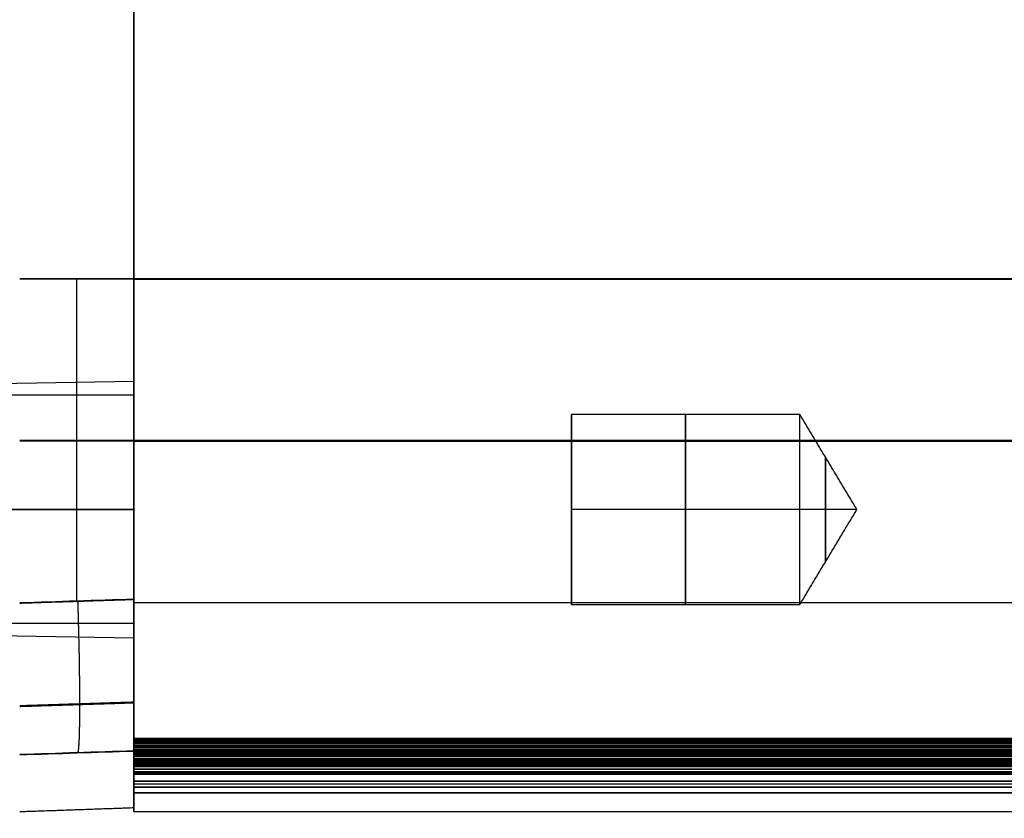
# Model space of a CAD drawing. Header units: millimetres. Extents: x 0 to 290, y -65 to 65.
# Tile 3 of 256: x 75 to 101, y -65 to -44. Entities that reach past the tile are written whole.
import ezdxf

# ---------------------------------------------------------------- set-up
doc = ezdxf.new("R2010")
doc.units = ezdxf.units.MM
doc.layers.add('Layer 01', color=18, linetype='Continuous', true_color=0x000000)

# ---------------------------------------------------------------- blocks, each defined once
blk = doc.blocks.new('Block 01')
at = {"layer": 'Layer 01'}
for p, q in [((76.5, -59.464, 42.367), (76.5, -50.989, 42.367)), ((76.5, -59.451, -42.528), (76.5, -50.989, -42.528)), ((203.5, -50.989, -42.581), (78, -50.989, -42.581)), ((78, -51.096, -42.476), (78, -51.096, -42.581)), ((78, -51.101, 42.419), (78, -51.101, 42.315)), ((71.1, -53.803, -37), (78, -53.682, -37)), ((78, -54.053, -37), (78, -53.682, -37)), ((78, -54.053, -37), (69.5, -54.053, -37)), ((89.5, -59.553, -37), (89.5, -54.553, -37)), ((78, -55.244, -42.476), (75, -55.244, -42.581)), ((75, -55.251, 42.419), (78, -55.251, 42.315)), ((203.5, -55.243, -42.581), (78, -55.243, -42.581)), ((78, -55.26, 42.419), (203.5, -55.26, 42.419)), ((78, -57.053, -33.63), (78, -57.053, -34)), ((78, -57.053, -40), (78, -57.053, -40.37)), ((95.5, -57.053, -34.5), (89.5, -57.053, -34.5)), ((95.5, -57.053, -39.5), (89.5, -57.053, -39.5)), ((89.5, -57.053, -34.5), (89.5, -57.053, -39.5)), ((97.002, -57.053, -37), (95.5, -57.053, -34.5)), ((97.002, -57.053, -37), (95.5, -57.053, -39.5)), ((78, -60.053, -37), (69.5, -60.053, -37)), ((78, -60.423, -37), (78, -60.053, -37)), ((71.1, -60.303, -37), (78, -60.423, -37)), ((78, -63.997, -29.948), (78, -63.101, -29.948)), ((78, -63.997, 29.948), (78, -63.101, 29.948)), ((78, -64.322, 23.943), (78, -63.425, 23.943)), ((78, -64.321, -23.944), (78, -63.425, -23.944)), ((78, -63.427, -23.901), (203.5, -63.427, -23.901)), ((78, -63.427, 23.901), (203.5, -63.427, 23.901)), ((78, -63.569, -28.929), (78, -63.569, -30.927)), ((78, -63.57, 30.927), (78, -63.57, 28.93)), ((203.5, -63.662, -28.925), (78, -63.662, -28.925)), ((78, -63.672, 28.925), (203.5, -63.672, 28.925)), ((78, -63.888, 24.925), (78, -63.888, 22.928)), ((78, -63.888, -22.929), (78, -63.888, -24.925)), ((78, -63.979, -22.925), (203.5, -63.979, -22.925)), ((203.5, -63.996, 22.924), (78, -63.996, 22.924)), ((203.5, -64.011, 31.423), (78, -64.011, 31.423)), ((78, -64.273, -26.946), (78, -64.168, -26.946)), ((78, -64.273, 26.946), (78, -64.168, 26.946)), ((78, -64.214, -26.087), (78, -64.214, -28.023)), ((78, -64.214, 28.023), (78, -64.214, 26.087)), ((203.5, -64.353, -25.424), (78, -64.353, -25.424)), ((203.5, -64.353, 25.424), (78, -64.353, 25.424)), ((78, -65, -0.001), (78, -64.895, -0.001)), ((78, -64.941, 7.682), (78, -64.941, -7.682))]:
    blk.add_line(p, q, dxfattribs=at)
at = {"layer": 'Layer 01', "extrusion": (-1, -3.30302e-15, 3.30302e-15)}
blk.add_arc((50.989, 50.919, -78), 8.605, 180, 270, dxfattribs=at)
at = {"layer": 'Layer 01', "extrusion": (-1, -4.95453e-15, -3.30302e-15)}
blk.add_arc((50.989, -51.081, -78), 8.605, 90, 180, dxfattribs=at)
at = {"layer": 'Layer 01', "extrusion": (1, 0, 0)}
for centre, radius, start, end in [((-50.989, -51.081, 78), 8.5, 0, 90), ((-51.011, 50.919, 78), 8.5, 270, 0), ((-57.053, -37, 95.5), 2.5, 180, 0), ((-59.497, -38.581, 78), 4, 184.4612, 270), ((-59.51, 38.419, 78), 4, 90, 175.5575), ((-63.633, -29.425, 78), 0.5, 3.3772, 90), ((435, 0, 78), 500, 183.6068, 184.46116), ((435, 0, 78), 500, 175.5575, 176.3932), ((435, 0, 78), 500, 182.91756, 183.26229), ((435, 0.002, 78), 500, 176.73799, 177.08271), ((435, 0, 78), 500, 177.42702, 182.57316)]:
    blk.add_arc(centre, radius, start, end, dxfattribs=at)
at = {"layer": 'Layer 01', "extrusion": (-1, -9.55455e-33, -2.10816e-15)}
blk.add_arc((57.053, -37, -78), 3.37, 90, 270, dxfattribs=at)
at = {"layer": 'Layer 01', "extrusion": (-1, 0, 0)}
for centre, radius, start, end in [((57.053, -37, -78), 3, 90, 270), ((57.053, -37, -92.5), 2.5, 0, 180), ((57.053, -37, -92.5), 2.5, 180, 0), ((57.053, -37, -95.5), 2.5, 0, 180), ((57.053, -37, -96.176), 1.375, 0, 180), ((57.053, -37, -96.176), 1.375, 180, 0), ((57.053, -37, -78), 3, 270, 90), ((-435, 0, -78), 499, 356.5079, 356.62282), ((-435, 0, -78), 499, 3.37718, 3.4921), ((63.511, 31.423, -78), 0.5, 273.4103, 325.8152), ((63.691, -28.425, -78), 0.5, 270, 318.9492), ((63.691, 28.425, -78), 0.5, 41.055, 90), ((63.853, -25.424, -78), 0.5, 34.8712, 87.6703), ((63.853, 25.424, -78), 0.5, 272.3745, 325.1277), ((63.511, 31.423, -78), 0.5, 325.8152, 3.6068), ((63.996, -22.425, -78), 0.5, 270.0151, 319.638), ((63.996, 22.424, -78), 0.5, 40.3641, 90.0989), ((-435, 0, -78), 499.895, 356.70261, 357.11757), ((-435, 0, -78), 499.895, 2.88246, 3.29742), ((63.691, -28.425, -78), 0.5, 318.9492, 356.7377), ((63.691, 28.425, -78), 0.5, 3.262, 41.055), ((63.853, -25.424, -78), 0.5, 357.0824, 34.8712), ((63.853, 25.424, -78), 0.5, 325.1277, 2.9173), ((-435, 0, -78), 499.895, 357.39174, 360), ((-435, 0, -78), 499.895, 0, 2.60811), ((63.996, -22.425, -78), 0.5, 319.638, 357.4268), ((63.996, 22.424, -78), 0.5, 2.573, 40.3641)]:
    blk.add_arc(centre, radius, start, end, dxfattribs=at)
at = {"layer": 'Layer 01', "extrusion": (1, 2.84217e-15, 0)}
blk.add_arc((-57.053, -37, 89.5), 2.5, 0, 180, dxfattribs=at)
at = {"layer": 'Layer 01', "extrusion": (1, -2.84217e-15, 0)}
blk.add_arc((-57.053, -37, 89.5), 2.5, 180, 0, dxfattribs=at)
at = {"layer": 'Layer 01', "extrusion": (-1, -9.55455e-33, 2.10816e-15)}
blk.add_arc((57.053, -37, -78), 3.37, 270, 90, dxfattribs=at)
at = {"layer": 'Layer 01', "extrusion": (-1, -4.75432e-11, -2.9601e-12)}
blk.add_arc((-435, 0, -78), 499.895, 355.54979, 356.42833, dxfattribs=at)
at = {"layer": 'Layer 01', "extrusion": (-1, -5.11418e-11, 3.19218e-12)}
blk.add_arc((-435, 0, -78), 499.895, 3.5717, 4.43158, dxfattribs=at)
at = {"layer": 'Layer 01', "extrusion": (-1, 9.91589e-12, 5.95109e-13)}
blk.add_arc((-435, 0, -78), 499.895, 356.42833, 356.70261, dxfattribs=at)
at = {"layer": 'Layer 01', "extrusion": (1, -9.90846e-12, 5.94668e-13)}
blk.add_arc((435, 0, 78), 499.895, 176.4283, 176.70258, dxfattribs=at)
at = {"layer": 'Layer 01', "extrusion": (-1, 9.92233e-12, 4.75796e-13)}
blk.add_arc((-435, 0, -78), 499.895, 357.11757, 357.39174, dxfattribs=at)
at = {"layer": 'Layer 01', "extrusion": (1, -9.90763e-12, 4.7508e-13)}
blk.add_arc((435, 0, 78), 499.895, 177.11754, 177.39189, dxfattribs=at)
at = {"layer": 'Layer 01'}
for points, degree in [([(78, -50.989, 42.315), (76.5, -50.989, 42.367), (75, -50.989, 42.419)], 2), ([(75, -50.989, -42.581), (76.5, -50.989, -42.528), (78, -50.989, -42.476)], 2), ([(78, -59.415, 42.315), (78, -55.202, 42.315), (78, -50.989, 42.315)], 2), ([(78, -50.989, -42.476), (78, -55.196, -42.476), (78, -59.403, -42.476)], 2), ([(78, -50.989, -42.581), (78, -55.243, -42.581), (78, -59.497, -42.581)], 2), ([(203.5, -50.989, -42.581), (140.75, -50.989, -42.581), (78, -50.989, -42.581)], 2), ([(203.5, -51.011, 42.419), (140.75, -51.011, 42.419), (78, -51.011, 42.419)], 2), ([(78, -59.51, 42.419), (78, -55.26, 42.419), (78, -51.011, 42.419)], 2), ([(95.5, -54.553, -37), (92.5, -54.553, -37), (89.5, -54.553, -37)], 2), ([(97.002, -57.053, -37), (96.251, -55.803, -37), (95.5, -54.553, -37)], 2), ([(78, -57.053, -40), (73.75, -57.053, -40), (69.5, -57.053, -40)], 2), ([(69.5, -57.053, -34), (73.75, -57.053, -34), (78, -57.053, -34)], 2), ([(78, -57.053, -33.63), (74.55, -57.053, -33.69), (71.1, -57.053, -33.75)], 2), ([(71.1, -57.053, -40.25), (74.55, -57.053, -40.31), (78, -57.053, -40.37)], 2), ([(95.5, -59.553, -37), (96.251, -58.303, -37), (97.002, -57.053, -37)], 2), ([(75, -59.512, 42.419), (76.5, -59.464, 42.367), (78, -59.415, 42.315)], 2), ([(78, -59.497, -42.581), (140.75, -59.497, -42.581), (203.5, -59.497, -42.581)], 2), ([(203.5, -59.51, 42.419), (140.75, -59.51, 42.419), (78, -59.51, 42.419)], 2), ([(89.5, -59.553, -37), (92.5, -59.553, -37), (95.5, -59.553, -37)], 2), ([(78, -63.073, -30.395), (140.75, -63.073, -30.395), (203.5, -63.073, -30.395)], 2), ([(203.5, -63.073, 30.395), (140.75, -63.073, 30.395), (78, -63.073, 30.395)], 2), ([(203.5, -63.074, 30.467), (140.75, -63.074, 30.467), (78, -63.074, 30.467)], 2), ([(203.5, -63.085, 30.538), (140.75, -63.085, 30.538), (78, -63.085, 30.538)], 2), ([(203.5, -63.096, -30.577), (140.75, -63.096, -30.577), (78, -63.096, -30.577)], 2), ([(203.5, -63.104, -29.895), (140.75, -63.104, -29.895), (78, -63.104, -29.895)], 2), ([(203.5, -63.104, 29.895), (140.75, -63.104, 29.895), (78, -63.104, 29.895)], 2), ([(203.5, -63.107, 30.606), (140.75, -63.107, 30.606), (78, -63.107, 30.606)], 2), ([(203.5, -63.133, -29.396), (140.75, -63.133, -29.396), (78, -63.133, -29.396)], 2), ([(78, -63.133, 29.396), (140.75, -63.133, 29.396), (203.5, -63.133, 29.396)], 2), ([(75, -63.485, -38.894), (76, -63.453, -38.859), (77, -63.42, -38.824), (78, -63.388, -38.788)], 3), ([(203.5, -63.136, 30.669), (140.75, -63.136, 30.669), (78, -63.136, 30.669)], 2), ([(203.5, -63.173, 30.725), (140.75, -63.173, 30.725), (78, -63.173, 30.725)], 2), ([(203.5, -63.195, -30.753), (140.75, -63.195, -30.753), (78, -63.195, -30.753)], 2), ([(203.5, -63.214, 30.774), (140.75, -63.214, 30.774), (78, -63.214, 30.774)], 2), ([(203.5, -63.259, 30.814), (140.75, -63.259, 30.814), (78, -63.259, 30.814)], 2), ([(203.5, -63.291, 29.063), (140.75, -63.291, 29.063), (78, -63.291, 29.063)], 2), ([(203.5, -63.304, 30.847), (140.75, -63.304, 30.847), (78, -63.304, 30.847)], 2), ([(203.5, -63.348, 30.872), (140.75, -63.348, 30.872), (78, -63.348, 30.872)], 2), ([(203.5, -63.357, -30.876), (140.75, -63.357, -30.876), (78, -63.357, -30.876)], 2), ([(203.5, -63.391, 30.891), (140.75, -63.391, 30.891), (78, -63.391, 30.891)], 2), ([(78, -63.403, -24.401), (140.75, -63.403, -24.401), (203.5, -63.403, -24.401)], 2), ([(78, -63.403, -24.401), (78, -63.427, -23.901), (78, -63.451, -23.402)], 2), ([(78, -63.403, 24.401), (140.75, -63.403, 24.401), (203.5, -63.403, 24.401)], 2), ([(78, -63.451, 23.402), (78, -63.427, 23.901), (78, -63.403, 24.401)], 2), ([(203.5, -63.415, 28.977), (140.75, -63.415, 28.977), (78, -63.415, 28.977)], 2), ([(203.5, -63.431, 30.905), (140.75, -63.431, 30.905), (78, -63.431, 30.905)], 2), ([(203.5, -63.432, -24.594), (140.75, -63.432, -24.594), (78, -63.432, -24.594)], 2), ([(203.5, -63.432, 24.594), (140.75, -63.432, 24.594), (78, -63.432, 24.594)], 2), ([(78, -63.451, -23.402), (140.75, -63.451, -23.402), (203.5, -63.451, -23.402)], 2), ([(78, -63.451, 23.402), (140.75, -63.451, 23.402), (203.5, -63.451, 23.402)], 2), ([(203.5, -63.468, 30.914), (140.75, -63.468, 30.914), (78, -63.468, 30.914)], 2), ([(78, -63.485, -38.892), (140.75, -63.485, -38.892), (203.5, -63.485, -38.892)], 2), ([(203.5, -63.493, -23.222), (140.75, -63.493, -23.222), (78, -63.493, -23.222)], 2), ([(78, -63.498, 38.729), (140.75, -63.498, 38.729), (203.5, -63.498, 38.729)], 2), ([(203.5, -63.501, 30.92), (140.75, -63.501, 30.92), (78, -63.501, 30.92)], 2), ([(203.5, -63.531, 30.923), (140.75, -63.531, 30.923), (78, -63.531, 30.923)], 2), ([(203.5, -63.532, -24.761), (140.75, -63.532, -24.761), (78, -63.532, -24.761)], 2), ([(203.5, -63.532, 24.761), (140.75, -63.532, 24.761), (78, -63.532, 24.761)], 2), ([(78, -63.54, 30.924), (140.75, -63.54, 30.924), (203.5, -63.54, 30.924)], 2), ([(78, -63.542, -30.924), (140.75, -63.542, -30.924), (203.5, -63.542, -30.924)], 2), ([(203.5, -63.601, -30.931), (140.75, -63.601, -30.931), (78, -63.601, -30.931)], 2), ([(203.5, -63.606, 23.064), (140.75, -63.606, 23.064), (78, -63.606, 23.064)], 2), ([(203.5, -63.609, -23.06), (140.75, -63.609, -23.06), (78, -63.609, -23.06)], 2), ([(78, -63.633, -28.925), (78, -63.662, -28.925), (78, -63.691, -28.925)], 2), ([(78, -63.633, -28.925), (140.75, -63.633, -28.925), (203.5, -63.633, -28.925)], 2), ([(78, -63.691, 28.925), (78, -63.672, 28.925), (78, -63.653, 28.925)], 2), ([(78, -63.653, 28.925), (140.75, -63.653, 28.925), (203.5, -63.653, 28.925)], 2), ([(203.5, -63.653, -30.944), (140.75, -63.653, -30.944), (78, -63.653, -30.944)], 2), ([(203.5, -63.69, -24.877), (140.75, -63.69, -24.877), (78, -63.69, -24.877)], 2), ([(203.5, -63.69, 24.877), (140.75, -63.69, 24.877), (78, -63.69, 24.877)], 2), ([(78, -63.691, -28.925), (140.75, -63.691, -28.925), (203.5, -63.691, -28.925)], 2), ([(203.5, -63.691, 28.925), (140.75, -63.691, 28.925), (78, -63.691, 28.925)], 2), ([(203.5, -63.696, -30.959), (140.75, -63.696, -30.959), (78, -63.696, -30.959)], 2), ([(203.5, -63.73, -30.974), (140.75, -63.73, -30.974), (78, -63.73, -30.974)], 2), ([(203.5, -63.761, -35.174), (140.75, -63.761, -35.174), (78, -63.761, -35.174)], 2), ([(203.5, -63.767, 35.093), (140.75, -63.767, 35.093), (78, -63.767, 35.093)], 2), ([(203.5, -63.779, -22.955), (140.75, -63.779, -22.955), (78, -63.779, -22.955)], 2), ([(203.5, -63.819, -31.029), (140.75, -63.819, -31.029), (78, -63.819, -31.029)], 2), ([(203.5, -63.873, -24.924), (140.75, -63.873, -24.924), (78, -63.873, -24.924)], 2), ([(78, -63.873, 24.924), (140.75, -63.873, 24.924), (203.5, -63.873, 24.924)], 2), ([(203.5, -63.886, -31.092), (140.75, -63.886, -31.092), (78, -63.886, -31.092)], 2), ([(203.5, -63.945, -31.176), (140.75, -63.945, -31.176), (78, -63.945, -31.176)], 2), ([(78, -63.962, -22.925), (140.75, -63.962, -22.925), (203.5, -63.962, -22.925)], 2), ([(78, -63.962, -22.925), (78, -63.979, -22.925), (78, -63.996, -22.925)], 2), ([(78, -63.962, 22.923), (140.75, -63.962, 22.923), (203.5, -63.962, 22.923)], 2), ([(203.5, -63.979, 22.923), (140.75, -63.979, 22.923), (78, -63.979, 22.923)], 2), ([(203.5, -63.984, -31.261), (140.75, -63.984, -31.261), (78, -63.984, -31.261)], 2), ([(78, -63.996, -22.925), (140.75, -63.996, -22.925), (203.5, -63.996, -22.925)], 2), ([(203.5, -63.996, 22.924), (140.75, -63.996, 22.924), (78, -63.996, 22.924)], 2), ([(203.5, -64.006, -31.358), (140.75, -64.006, -31.358), (78, -64.006, -31.358)], 2), ([(203.5, -64.01, -31.455), (140.75, -64.01, -31.455), (78, -64.01, -31.455)], 2), ([(78, -64.01, 31.454), (140.75, -64.01, 31.454), (203.5, -64.01, 31.454)], 2), ([(78, -64.19, -28.453), (140.75, -64.19, -28.453), (203.5, -64.19, -28.453)], 2), ([(203.5, -64.19, 28.453), (140.75, -64.19, 28.453), (78, -64.19, 28.453)], 2), ([(203.5, -64.273, -26.952), (140.75, -64.273, -26.952), (78, -64.273, -26.952)], 2), ([(203.5, -64.273, 26.952), (140.75, -64.273, 26.952), (78, -64.273, 26.952)], 2), ([(203.5, -64.352, -25.45), (140.75, -64.352, -25.45), (78, -64.352, -25.45)], 2), ([(78, -64.352, 25.45), (140.75, -64.352, 25.45), (203.5, -64.352, 25.45)], 2), ([(203.5, -64.496, 22.446), (140.75, -64.496, 22.446), (78, -64.496, 22.446)], 2), ([(78, -64.496, -22.448), (140.75, -64.496, -22.448), (203.5, -64.496, -22.448)], 2), ([(78, -64.895, 0), (76.5, -64.948, 0), (75, -65, 0)], 2), ([(203.5, -65, -0.001), (140.75, -65, -0.001), (78, -65, -0.001)], 2)]:
    blk.add_open_spline(points, degree=degree, dxfattribs=at)
at = {"layer": 'Layer 01', "extrusion": (0.034899, -1.83585e-08, -0.999391)}
blk.add_open_spline([(75, -59.5, -42.581), (76, -59.467, -42.546), (77, -59.435, -42.511), (78, -59.403, -42.476)], degree=3, dxfattribs=at)
at = {"layer": 'Layer 01', "extrusion": (-0.99887, -0.032269, -0.034881)}
blk.add_rational_spline([(76.531, -63.436, -38.84), (76.65, -63.144, -42.523), (76.531, -59.45, -42.527)], [1.00000051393, 0.734442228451, 1.00000000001], degree=2, dxfattribs=at)
at = {"layer": 'Layer 01', "extrusion": (0.99887, 0.032279, -0.034881)}
blk.add_rational_spline([(76.531, -63.448, 38.678), (76.65, -63.158, 42.362), (76.531, -59.463, 42.366)], [1, 0.734332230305, 1.00000001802], degree=2, dxfattribs=at)
at = {"layer": 'Layer 01'}
for points, knots in [([(78, -59.403, -42.476), (78, -59.654, -42.476), (78, -59.9, -42.452), (78, -60.387, -42.361), (78, -60.628, -42.292), (78, -61.093, -42.11), (78, -61.314, -41.998), (78, -61.734, -41.736), (78, -61.934, -41.582), (78, -62.299, -41.245), (78, -62.465, -41.061), (78, -62.761, -40.662), (78, -62.892, -40.446), (78, -63.108, -40), (78, -63.195, -39.768), (78, -63.325, -39.287), (78, -63.369, -39.039), (78, -63.388, -38.788)], [-5.977768, -5.977768, -5.977768, -5.977768, -5.230547, -5.230547, -4.483326, -4.483326, -3.736105, -3.736105, -2.988884, -2.988884, -2.241663, -2.241663, -1.494442, -1.494442, -0.747221, -0.747221, 0, 0, 0, 0]), ([(78, -63.401, 38.626), (78, -63.381, 38.876), (78, -63.339, 39.121), (78, -63.21, 39.598), (78, -63.122, 39.834), (78, -62.905, 40.283), (78, -62.777, 40.495), (78, -62.482, 40.893), (78, -62.314, 41.082), (78, -61.949, 41.419), (78, -61.753, 41.57), (78, -61.332, 41.834), (78, -61.106, 41.948), (78, -60.645, 42.129), (78, -60.407, 42.198), (78, -59.917, 42.291), (78, -59.666, 42.315), (78, -59.415, 42.315)], [-5.979075, -5.979075, -5.979075, -5.979075, -5.23169, -5.23169, -4.484306, -4.484306, -3.736922, -3.736922, -2.989537, -2.989537, -2.242153, -2.242153, -1.494769, -1.494769, -0.747384, -0.747384, 0, 0, 0, 0])]:
    blk.add_open_spline(points, degree=3, knots=knots, dxfattribs=at)
at = {"layer": 'Layer 01', "extrusion": (0.034756, 0.007185, -0.99937)}
blk.add_rational_spline([(78, -62.118, -41.413), (77, -62.15, -41.448), (76, -62.182, -41.483), (75, -62.214, -41.518)], [0.86720558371, 0.867216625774, 0.867227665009, 0.867238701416], degree=3, dxfattribs=at)
at = {"layer": 'Layer 01', "extrusion": (-0.034756, -0.007184, -0.99937)}
blk.add_rational_spline([(75, -62.227, 41.356), (76, -62.195, 41.321), (77, -62.163, 41.286), (78, -62.131, 41.251)], [0.867183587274, 0.867172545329, 0.867161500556, 0.867150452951], degree=3, dxfattribs=at)
at = {"layer": 'Layer 01', "extrusion": (-1, 0, 0)}
for points, degree, knots in [([(78, -63.542, -30.924), (78, -63.481, -30.92), (78, -63.417, -30.905), (78, -63.296, -30.847), (78, -63.24, -30.805), (78, -63.15, -30.7), (78, -63.116, -30.639), (78, -63.076, -30.515), (78, -63.07, -30.455), (78, -63.073, -30.395)], 3, [-0.7899437, -0.7899437, -0.7899437, -0.7899437, -0.5924577, -0.5924577, -0.3949718, -0.3949718, -0.1974859, -0.1974859, 0, 0, 0, 0]), ([(78, -63.073, 30.395), (78, -63.073, 30.419), (78, -63.072, 30.467), (78, -63.084, 30.538), (78, -63.105, 30.606), (78, -63.134, 30.669), (78, -63.171, 30.725), (78, -63.212, 30.774), (78, -63.257, 30.814), (78, -63.302, 30.847), (78, -63.347, 30.872), (78, -63.389, 30.891), (78, -63.43, 30.905), (78, -63.467, 30.914), (78, -63.5, 30.92), (78, -63.524, 30.923), (78, -63.537, 30.924), (78, -63.54, 30.924)], 3, [-0.7850645, -0.7850645, -0.7850645, -0.7850645, -0.7127969, -0.6403745, -0.5687829, -0.4989698, -0.4317823, -0.3679211, -0.3079166, -0.2521264, -0.2007504, -0.153856, -0.1114081, -0.0732983, -0.039371, -0.0094449, 0, 0, 0, 0]), ([(78, -63.653, 28.925), (78, -63.517, 28.925), (78, -63.415, 28.977), (78, -63.347, 29.012), (78, -63.291, 29.063), (78, -63.144, 29.201), (78, -63.133, 29.396)], 2, [0, 0, 0, 0.2505012, 0.2505012, 0.4032536, 0.4032536, 0.7997505, 0.7997505, 0.7997505]), ([(78, -63.873, -24.924), (78, -63.781, -24.921), (78, -63.69, -24.877), (78, -63.597, -24.833), (78, -63.532, -24.761), (78, -63.465, -24.685), (78, -63.432, -24.594), (78, -63.398, -24.501), (78, -63.403, -24.401)], 2, [0, 0, 0, 0.1930557, 0.1930557, 0.3924533, 0.3924533, 0.5914128, 0.5914128, 0.7907428, 0.7907428, 0.7907428]), ([(78, -63.962, 22.923), (78, -63.753, 22.923), (78, -63.606, 23.064), (78, -63.46, 23.204), (78, -63.451, 23.402)], 2, [-0.8122461, -0.8122461, -0.8122461, -0.3996008, -0.3996008, 0, 0, 0])]:
    blk.add_open_spline(points, degree=degree, knots=knots, dxfattribs=at)
at = {"layer": 'Layer 01', "extrusion": (-0.034599, -0.017186, -0.999253)}
blk.add_open_spline([(75, -63.498, 38.732), (76, -63.465, 38.696), (77, -63.433, 38.661), (78, -63.401, 38.626)], degree=3, dxfattribs=at)
at = {"layer": 'Layer 01', "extrusion": (-1, -3.27286e-14, -5.64925e-14)}
blk.add_open_spline([(78, -63.403, 24.401), (78, -63.398, 24.503), (78, -63.432, 24.594), (78, -63.467, 24.689), (78, -63.532, 24.761), (78, -63.6, 24.836), (78, -63.69, 24.877), (78, -63.783, 24.921), (78, -63.873, 24.924)], degree=2, knots=[0, 0, 0, 0.1995101, 0.1995101, 0.3984734, 0.3984734, 0.5978738, 0.5978738, 0.7911107, 0.7911107, 0.7911107], dxfattribs=at)
at = {"layer": 'Layer 01', "extrusion": (1, 0, 0)}
for points, knots in [([(78, -63.451, -23.402), (78, -63.454, -23.344), (78, -63.467, -23.282), (78, -63.52, -23.163), (78, -63.559, -23.106), (78, -63.658, -23.014), (78, -63.718, -22.978), (78, -63.84, -22.933), (78, -63.904, -22.924), (78, -63.962, -22.925)], [-0.7783499, -0.7783499, -0.7783499, -0.7783499, -0.5837624, -0.5837624, -0.3891749, -0.3891749, -0.1945875, -0.1945875, 0, 0, 0, 0]), ([(78, -63.924, -31.142), (78, -63.912, -31.125), (78, -63.881, -31.084), (78, -63.817, -31.024), (78, -63.751, -30.983), (78, -63.694, -30.957), (78, -63.651, -30.942), (78, -63.599, -30.93), (78, -63.562, -30.926), (78, -63.542, -30.924)], [-0.4572637, -0.4572637, -0.4572637, -0.4572637, -0.3939837, -0.3015497, -0.1971091, -0.1595865, -0.1138202, -0.0603513, 0, 0, 0, 0]), ([(78, -64.01, -31.455), (78, -64.01, -31.422), (78, -64.01, -31.357), (78, -63.987, -31.262), (78, -63.955, -31.191), (78, -63.932, -31.153), (78, -63.924, -31.142)], [-0.3310138, -0.3310138, -0.3310138, -0.3310138, -0.234434, -0.1338144, -0.0397755, 0, 0, 0, 0])]:
    blk.add_open_spline(points, degree=3, knots=knots, dxfattribs=at)
at = {"layer": 'Layer 01', "extrusion": (-1, 0, 0)}
blk.add_open_spline([(78, -63.996, 22.924), (78, -63.984, 22.923), (78, -63.973, 22.923), (78, -63.962, 22.923)], degree=3, dxfattribs=at)

msp = doc.modelspace()

# ---------------------------------------------------------------- block references
at = {"layer": 'Layer 01'}
msp.add_blockref('Block 01', (0, 0), dxfattribs=at)

doc.saveas('drawing.dxf')
